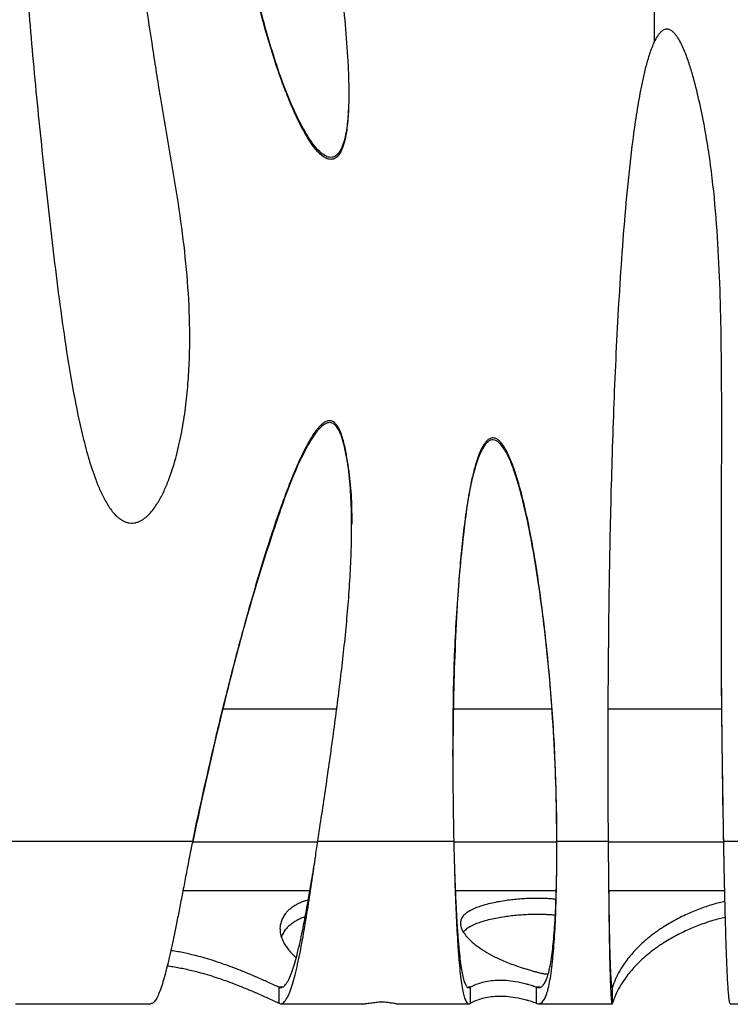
# Model space of a CAD drawing. Header units: millimetres. Extents: x 65 to 2129, y 75 to 1124.
# Tile 4 of 21: x 468 to 689, y 75 to 381. Entities that reach past the tile are written whole.
import ezdxf

# ---------------------------------------------------------------- set-up
doc = ezdxf.new("R2010")
doc.units = ezdxf.units.MM

msp = doc.modelspace()

# ---------------------------------------------------------------- linework, layer by layer
at = {"color": 7, "linetype": 'Continuous', "lineweight": 25}
for p, q in [((665.303, 513.073), (665.303, 373.792)), ((531.147, 166.537), (566.639, 166.537)), ((602.738, 166.537), (633.51, 166.537)), ((650.897, 166.537), (686.348, 166.537)), ((521.615, 125.289), (461.834, 125.289)), ((560.57, 125.018), (521.688, 125.018)), ((602.928, 125.289), (560.61, 125.289)), ((635.019, 125.018), (602.935, 125.018)), ((650.962, 125.289), (635.025, 125.289)), ((686.904, 125.018), (650.964, 125.018)), ((722.251, 125.289), (686.909, 125.289)), ((634.997, 118.845), (635.003, 119.842)), ((518.698, 110.065), (558.199, 110.065)), ((603.403, 110.065), (634.834, 110.065)), ((651.12, 110.065), (687.224, 110.065)), ((548.499, 79.943), (548.499, 74.958)), ((549.541, 79.943), (548.499, 79.943)), ((608.126, 79.943), (607.361, 79.943)), ((608.126, 74.958), (608.126, 79.943)), ((628.612, 79.943), (628.612, 74.958)), ((629.758, 79.943), (628.612, 79.943)), ((652.261, 74.958), (652.261, 79.943)), ((466.575, 74.818), (508.661, 74.818)), ((549.058, 74.818), (575.276, 74.818)), ((585.057, 74.818), (607.684, 74.818)), ((629.26, 74.818), (652.273, 74.818)), ((688.968, 74.818), (720.879, 74.818))]:
    msp.add_line(p, q, dxfattribs=at)
for points, knots in [([(570.187, 353.83), (570.101, 352.019), (569.927, 348.395), (569.17, 343.975), (568.107, 340.812), (567.153, 339.179), (566.109, 338.254), (565.158, 337.886), (564.068, 337.914), (562.639, 338.47), (560.679, 340.092), (558.541, 342.756), (555.677, 347.544), (552.455, 354.031), (549.201, 362.316), (546.451, 370.786), (542.824, 383.348), (538.58, 400.066), (534.35, 421.065), (530.977, 442.222), (528.348, 463.477), (526.341, 484.765), (525.126, 501.504), (524.57, 511.136), (524.423, 513.681)], [0, 0, 0, 0, 0.0269388, 0.0539034, 0.0662532, 0.0764243, 0.0815393, 0.0867039, 0.0911552, 0.0974294, 0.109085, 0.1284722, 0.1479536, 0.1918769, 0.2359231, 0.2800926, 0.3241845, 0.4302531, 0.5364398, 0.6427767, 0.7492133, 0.8556301, 0.9618524, 1, 1, 1, 1]), ([(552.17, 513.073), (553.597, 498.029), (555.424, 483.017), (558.448, 460.507), (559.503, 453.005), (561.64, 437.995), (562.722, 430.488), (564.834, 415.456), (565.865, 407.93), (567.279, 396.625), (567.728, 392.855), (568.556, 385.308), (568.936, 381.531), (569.588, 373.968), (569.861, 370.182), (570.135, 364.491), (570.204, 362.592), (570.278, 358.79), (570.283, 356.886), (570.199, 353.07), (570.111, 351.158), (569.857, 348.31), (569.753, 347.363), (569.484, 345.477), (569.321, 344.538), (568.899, 342.672), (568.64, 341.741), (568.119, 340.398), (567.921, 339.956), (567.457, 339.118), (567.192, 338.72), (566.702, 338.182), (566.526, 338.017), (566.142, 337.727), (565.931, 337.601), (565.491, 337.413), (565.258, 337.349), (564.776, 337.289), (564.536, 337.294), (564.056, 337.361), (563.822, 337.422), (563.371, 337.585), (563.151, 337.687), (562.514, 338.033), (562.126, 338.313), (561.39, 338.925), (561.042, 339.26), (560.383, 339.953), (560.071, 340.313), (559.174, 341.42), (558.624, 342.192), (557.581, 343.778), (557.088, 344.591), (556.143, 346.248), (555.693, 347.086), (554.396, 349.617), (553.598, 351.33), (552.088, 354.788), (551.376, 356.534), (549.336, 361.805), (548.1, 365.367), (545.79, 372.549), (544.717, 376.174), (542.698, 383.458), (541.755, 387.11), (539.974, 394.427), (539.137, 398.092), (536.761, 409.105), (535.354, 416.471), (532.82, 431.235), (531.692, 438.634), (529.672, 453.459), (528.779, 460.886), (527.201, 475.762), (526.516, 483.211), (525.332, 498.129), (524.834, 505.602), (524.423, 513.073)], [0, 0, 0, 0, 0.125, 0.125, 0.1875, 0.1875, 0.25, 0.25, 0.3125, 0.3125, 0.34375, 0.34375, 0.375, 0.375, 0.40625, 0.40625, 0.421875, 0.421875, 0.4375, 0.4375, 0.453125, 0.453125, 0.4609375, 0.4609375, 0.46875, 0.46875, 0.4765625, 0.4765625, 0.4804688, 0.4804688, 0.484375, 0.484375, 0.4863281, 0.4863281, 0.4882813, 0.4882813, 0.4902344, 0.4902344, 0.4921875, 0.4921875, 0.4941406, 0.4941406, 0.4960938, 0.4960938, 0.5, 0.5, 0.5039063, 0.5039063, 0.5078125, 0.5078125, 0.515625, 0.515625, 0.5234375, 0.5234375, 0.53125, 0.53125, 0.546875, 0.546875, 0.5625, 0.5625, 0.59375, 0.59375, 0.625, 0.625, 0.65625, 0.65625, 0.6875, 0.6875, 0.75, 0.75, 0.8125, 0.8125, 0.875, 0.875, 0.9375, 0.9375, 1, 1, 1, 1]), ([(500.687, 415.714), (502.079, 410.909), (503.283, 406.064), (505.369, 396.304), (506.25, 391.389), (507.858, 381.526), (508.59, 376.578), (509.715, 369.162), (510.094, 366.691), (510.871, 361.751), (511.268, 359.282), (512.488, 351.88), (513.341, 346.951), (515.043, 337.092), (515.889, 332.159), (517.456, 322.282), (518.176, 317.337), (519.393, 307.427), (519.891, 302.462), (520.586, 292.502), (520.786, 287.509), (520.807, 279.992), (520.768, 277.483), (520.587, 272.48), (520.446, 269.983), (520.049, 265), (519.795, 262.514), (519.155, 257.554), (518.77, 255.08), (517.842, 250.147), (517.303, 247.7), (516.028, 242.86), (515.295, 240.466), (513.979, 236.934), (513.506, 235.772), (512.469, 233.49), (511.906, 232.371), (510.963, 230.737), (510.633, 230.201), (509.935, 229.159), (509.568, 228.652), (508.786, 227.674), (508.37, 227.202), (507.472, 226.313), (506.996, 225.902), (506.226, 225.357), (505.958, 225.187), (505.405, 224.881), (505.121, 224.745), (504.537, 224.516), (504.237, 224.423), (503.617, 224.285), (503.303, 224.243), (502.676, 224.215), (502.361, 224.229), (501.73, 224.314), (501.423, 224.385), (500.823, 224.574), (500.529, 224.693), (499.96, 224.972), (499.688, 225.129), (499.164, 225.473), (498.912, 225.659), (498.425, 226.056), (498.189, 226.267), (497.509, 226.925), (497.094, 227.393), (496.315, 228.367), (495.951, 228.875), (495.261, 229.919), (494.934, 230.457), (494.007, 232.09), (493.457, 233.203), (492.441, 235.459), (491.976, 236.602), (490.667, 240.063), (489.911, 242.411), (488.532, 247.157), (487.91, 249.555), (486.756, 254.379), (486.227, 256.798), (484.739, 264.069), (483.876, 268.935), (482.291, 278.688), (481.571, 283.575), (480.217, 293.363), (479.584, 298.263), (478.371, 308.072), (477.792, 312.981), (476.67, 322.805), (476.128, 327.719), (475.07, 337.554), (474.555, 342.473), (473.554, 352.311), (473.067, 357.23), (472.134, 367.07), (471.687, 371.99), (470.858, 381.833), (470.475, 386.756), (469.82, 396.607), (469.548, 401.536), (469.295, 408.938), (469.236, 411.407), (469.194, 416.349), (469.209, 418.823), (469.35, 423.777), (469.474, 426.248), (469.891, 431.164), (470.181, 433.609), (470.838, 437.247), (471.095, 438.453), (471.564, 440.252), (471.735, 440.849), (472.113, 442.039), (472.321, 442.633), (472.779, 443.797), (473.03, 444.368), (473.588, 445.482), (473.895, 446.025), (474.417, 446.808), (474.603, 447.065), (474.994, 447.559), (475.2, 447.796), (475.856, 448.473), (476.35, 448.882), (477.156, 449.359), (477.437, 449.497), (478.025, 449.724), (478.334, 449.812), (478.951, 449.927), (479.262, 449.955), (479.891, 449.957), (480.211, 449.93), (480.833, 449.826), (481.137, 449.75), (481.736, 449.559), (482.031, 449.443), (482.893, 449.048), (483.431, 448.727), (484.456, 448.009), (484.946, 447.609), (485.876, 446.765), (486.315, 446.321), (487.578, 444.943), (488.346, 443.962), (489.428, 442.432), (489.777, 441.911), (490.45, 440.858), (490.775, 440.327), (491.718, 438.719), (492.307, 437.63), (493.983, 434.323), (494.983, 432.067), (496.831, 427.489), (497.678, 425.166), (498.864, 421.646), (499.246, 420.466), (499.8, 418.688), (499.981, 418.095), (500.249, 417.203), (500.382, 416.757), (500.513, 416.31), (500.6, 416.012), (500.643, 415.864), (500.687, 415.714)], [0, 0, 0, 0, 0.03125, 0.03125, 0.0625, 0.0625, 0.09375, 0.09375, 0.109375, 0.109375, 0.125, 0.125, 0.15625, 0.15625, 0.1875, 0.1875, 0.21875, 0.21875, 0.25, 0.25, 0.28125, 0.28125, 0.296875, 0.296875, 0.3125, 0.3125, 0.328125, 0.328125, 0.34375, 0.34375, 0.359375, 0.359375, 0.375, 0.375, 0.3828125, 0.3828125, 0.390625, 0.390625, 0.3945312, 0.3945312, 0.3984375, 0.3984375, 0.4023437, 0.4023437, 0.40625, 0.40625, 0.4082031, 0.4082031, 0.4101562, 0.4101562, 0.4121094, 0.4121094, 0.4140625, 0.4140625, 0.4160156, 0.4160156, 0.4179687, 0.4179687, 0.4199219, 0.4199219, 0.421875, 0.421875, 0.4238281, 0.4238281, 0.4257812, 0.4257812, 0.4296875, 0.4296875, 0.4335937, 0.4335937, 0.4375, 0.4375, 0.4453125, 0.4453125, 0.453125, 0.453125, 0.46875, 0.46875, 0.484375, 0.484375, 0.5, 0.5, 0.53125, 0.53125, 0.5625, 0.5625, 0.59375, 0.59375, 0.625, 0.625, 0.65625, 0.65625, 0.6875, 0.6875, 0.71875, 0.71875, 0.75, 0.75, 0.78125, 0.78125, 0.8125, 0.8125, 0.828125, 0.828125, 0.84375, 0.84375, 0.859375, 0.859375, 0.875, 0.875, 0.8828125, 0.8828125, 0.8867187, 0.8867187, 0.890625, 0.890625, 0.8945312, 0.8945312, 0.8984375, 0.8984375, 0.9003906, 0.9003906, 0.9023437, 0.9023437, 0.90625, 0.90625, 0.9082031, 0.9082031, 0.9101562, 0.9101562, 0.9121094, 0.9121094, 0.9140625, 0.9140625, 0.9160156, 0.9160156, 0.9179687, 0.9179687, 0.921875, 0.921875, 0.9257812, 0.9257812, 0.9296875, 0.9296875, 0.9375, 0.9375, 0.9414062, 0.9414062, 0.9453125, 0.9453125, 0.953125, 0.953125, 0.96875, 0.96875, 0.984375, 0.984375, 0.9921875, 0.9921875, 0.9960937, 0.9960937, 0.9980469, 0.9990234, 0.9990234, 1, 1, 1, 1]), ([(686.909, 125.289), (686.696, 136.132), (686.53, 146.985), (686.297, 168.707), (686.229, 179.578), (686.174, 201.335), (686.189, 212.223), (686.248, 234.016), (686.294, 244.921), (686.29, 261.291), (686.275, 266.75), (686.189, 277.669), (686.117, 283.127), (685.871, 294.038), (685.697, 299.49), (685.183, 310.386), (684.842, 315.83), (683.909, 326.703), (683.316, 332.132), (682.16, 340.261), (681.73, 342.969), (680.772, 348.357), (680.244, 351.04), (679.08, 356.381), (678.449, 359.04), (677.385, 363.003), (677.01, 364.319), (676.2, 366.937), (675.765, 368.242), (675.044, 370.167), (674.792, 370.804), (674.255, 372.065), (673.971, 372.689), (673.351, 373.916), (673.018, 374.518), (672.459, 375.379), (672.263, 375.66), (671.841, 376.201), (671.614, 376.464), (671.122, 376.946), (670.859, 377.165), (670.421, 377.437), (670.266, 377.518), (669.943, 377.649), (669.776, 377.698), (669.432, 377.758), (669.256, 377.766), (668.912, 377.74), (668.739, 377.704), (668.241, 377.542), (667.936, 377.36), (667.392, 376.933), (667.146, 376.684), (666.696, 376.156), (666.494, 375.878), (665.926, 375.02), (665.601, 374.414), (665.303, 373.792)], [0, 0, 0, 0, 0.125, 0.125, 0.25, 0.25, 0.375, 0.375, 0.5, 0.5, 0.5625, 0.5625, 0.625, 0.625, 0.6875, 0.6875, 0.75, 0.75, 0.8125, 0.8125, 0.84375, 0.84375, 0.875, 0.875, 0.90625, 0.90625, 0.921875, 0.921875, 0.9375, 0.9375, 0.9453125, 0.9453125, 0.953125, 0.953125, 0.9609375, 0.9609375, 0.9648437, 0.9648437, 0.96875, 0.96875, 0.9726562, 0.9726562, 0.9746094, 0.9746094, 0.9765625, 0.9765625, 0.9785156, 0.9785156, 0.9804687, 0.9804687, 0.984375, 0.984375, 0.9882812, 0.9882812, 0.9921875, 0.9921875, 1, 1, 1, 1]), ([(665.303, 373.792), (665.019, 373.198), (664.763, 372.592), (664.288, 371.373), (664.069, 370.759), (663.45, 368.903), (663.088, 367.652), (662.421, 365.133), (662.117, 363.865), (661.55, 361.317), (661.286, 360.036), (660.541, 356.187), (660.105, 353.615), (659.307, 348.462), (658.946, 345.881), (657.942, 338.129), (657.376, 332.95), (656.368, 322.576), (655.927, 317.382), (655.132, 306.984), (654.778, 301.778), (654.137, 291.37), (653.85, 286.167), (653.067, 270.561), (652.65, 260.162), (651.963, 239.373), (651.694, 228.983), (651.273, 208.214), (651.12, 197.835), (650.813, 166.715), (650.804, 145.988), (650.962, 125.289)], [0, 0, 0, 0, 0.0078125, 0.0078125, 0.015625, 0.015625, 0.03125, 0.03125, 0.046875, 0.046875, 0.0625, 0.0625, 0.09375, 0.09375, 0.125, 0.125, 0.1875, 0.1875, 0.25, 0.25, 0.3125, 0.3125, 0.375, 0.375, 0.5, 0.5, 0.625, 0.625, 0.75, 0.75, 1, 1, 1, 1]), ([(560.61, 125.289), (561.468, 130.868), (562.311, 136.452), (563.954, 147.631), (564.754, 153.226), (566.283, 164.431), (567.013, 170.04), (568.363, 181.277), (568.983, 186.906), (569.781, 195.369), (570.024, 198.193), (570.454, 203.85), (570.64, 206.685), (570.936, 212.355), (571.047, 215.189), (571.17, 220.853), (571.183, 223.683), (571.079, 229.338), (570.963, 232.164), (570.557, 237.807), (570.268, 240.626), (569.649, 244.846), (569.411, 246.251), (568.963, 248.356), (568.799, 249.059), (568.426, 250.449), (568.219, 251.137), (567.734, 252.487), (567.459, 253.15), (566.937, 254.107), (566.745, 254.416), (566.31, 254.995), (566.063, 255.268), (565.64, 255.608), (565.488, 255.711), (565.166, 255.881), (564.998, 255.948), (564.645, 256.039), (564.462, 256.062), (564.1, 256.063), (563.917, 256.04), (563.563, 255.959), (563.391, 255.901), (563.058, 255.759), (562.895, 255.675), (562.428, 255.397), (562.141, 255.179), (561.594, 254.706), (561.336, 254.45), (560.846, 253.922), (560.614, 253.65), (559.944, 252.812), (559.53, 252.229), (558.743, 251.033), (558.369, 250.42), (557.649, 249.177), (557.305, 248.549), (556.305, 246.652), (555.682, 245.369), (554.488, 242.782), (553.918, 241.477), (552.262, 237.541), (551.229, 234.886), (549.249, 229.543), (548.302, 226.853), (545.552, 218.752), (543.841, 213.321), (540.567, 202.425), (539.006, 196.96), (535.994, 186.004), (534.545, 180.513), (531.737, 169.513), (530.379, 164.003), (526.425, 147.449), (523.948, 136.377), (521.615, 125.289)], [0, 0, 0, 0, 0.0625, 0.0625, 0.125, 0.125, 0.1875, 0.1875, 0.25, 0.25, 0.28125, 0.28125, 0.3125, 0.3125, 0.34375, 0.34375, 0.375, 0.375, 0.40625, 0.40625, 0.4375, 0.4375, 0.453125, 0.453125, 0.4609375, 0.4609375, 0.46875, 0.46875, 0.4765625, 0.4765625, 0.4804688, 0.4804688, 0.484375, 0.484375, 0.4863281, 0.4863281, 0.4882813, 0.4882813, 0.4902344, 0.4902344, 0.4921875, 0.4921875, 0.4941406, 0.4941406, 0.4960938, 0.4960938, 0.5, 0.5, 0.5039063, 0.5039063, 0.5078125, 0.5078125, 0.515625, 0.515625, 0.5234375, 0.5234375, 0.53125, 0.53125, 0.546875, 0.546875, 0.5625, 0.5625, 0.59375, 0.59375, 0.625, 0.625, 0.6875, 0.6875, 0.75, 0.75, 0.8125, 0.8125, 0.875, 0.875, 1, 1, 1, 1]), ([(571.311, 223.871), (571.286, 226.554), (571.235, 232.02), (570.47, 240.237), (569.308, 246.575), (568.141, 250.944), (567.277, 253.015), (566.33, 254.431), (565.501, 255.144), (564.701, 255.46), (563.844, 255.466), (562.728, 255.055), (561.245, 253.86), (559.639, 251.896), (557.03, 247.643), (553.864, 241.305), (550.54, 232.775), (546.102, 219.883), (540.592, 202.627), (534.594, 180.863), (529.201, 158.966), (524.938, 140.223), (522.493, 128.788), (521.615, 124.681)], [0, 0, 0, 0, 0.0465291, 0.094778, 0.1428944, 0.1580216, 0.1730803, 0.1815554, 0.1873088, 0.1917299, 0.1961633, 0.2018357, 0.2119476, 0.2287232, 0.2455827, 0.2983202, 0.3512372, 0.404163, 0.5347446, 0.6654066, 0.7961263, 0.9267868, 1, 1, 1, 1]), ([(635.025, 124.681), (634.942, 131.805), (634.775, 146.06), (633.591, 167.458), (631.625, 188.818), (629.223, 206.54), (626.805, 220.632), (624.91, 229.361), (623.086, 236.273), (621.434, 241.373), (619.808, 245.319), (618.18, 247.997), (617.103, 249.259), (616.036, 249.942), (615.198, 250.16), (614.329, 250.016), (613.37, 249.441), (612.265, 248.141), (611.203, 246.168), (609.701, 242.124), (608.125, 236.232), (606.843, 228.48), (605.296, 215.62), (603.673, 197.646), (602.677, 174.649), (602.612, 159.363), (602.579, 151.771)], [0, 0, 0, 0, 0.0932884, 0.1866517, 0.2799903, 0.373245, 0.419762, 0.4662668, 0.4895394, 0.5128007, 0.5360793, 0.5448011, 0.5535709, 0.5573336, 0.5611334, 0.564536, 0.5685005, 0.5754201, 0.5864423, 0.5975194, 0.6315137, 0.6656388, 0.6997696, 0.8002274, 0.9007743, 1, 1, 1, 1]), ([(635.025, 125.289), (635.012, 130.663), (634.921, 136.034), (634.597, 146.77), (634.364, 152.136), (633.759, 162.862), (633.388, 168.222), (632.501, 178.937), (631.986, 184.292), (630.794, 194.995), (630.117, 200.342), (628.946, 208.356), (628.53, 211.027), (627.633, 216.358), (627.154, 219.017), (626.114, 224.321), (625.554, 226.966), (624.315, 232.232), (623.639, 234.855), (622.474, 238.74), (622.06, 240.028), (621.151, 242.58), (620.659, 243.843), (619.817, 245.689), (619.518, 246.297), (618.863, 247.486), (618.51, 248.066), (617.907, 248.887), (617.695, 249.151), (617.238, 249.648), (616.992, 249.882), (616.584, 250.191), (616.443, 250.286), (616.147, 250.454), (615.99, 250.527), (615.67, 250.639), (615.506, 250.679), (615.169, 250.719), (614.995, 250.718), (614.66, 250.674), (614.494, 250.63), (614.174, 250.508), (614.023, 250.431), (613.735, 250.253), (613.597, 250.15), (613.337, 249.931), (613.215, 249.814), (612.866, 249.447), (612.655, 249.181), (612.265, 248.625), (612.088, 248.338), (611.591, 247.462), (611.305, 246.857), (610.782, 245.623), (610.545, 244.994), (609.886, 243.084), (609.518, 241.798), (608.852, 239.211), (608.557, 237.911), (607.745, 233.996), (607.3, 231.368), (606.512, 226.094), (606.171, 223.446), (605.563, 218.141), (605.295, 215.487), (604.814, 210.18), (604.601, 207.526), (604.025, 199.564), (603.725, 194.255), (603.245, 183.639), (603.066, 178.331), (602.803, 167.717), (602.72, 162.411), (602.639, 151.801), (602.641, 146.497), (602.724, 135.891), (602.806, 130.588), (602.928, 125.289)], [0, 0, 0, 0, 0.0625, 0.0625, 0.125, 0.125, 0.1875, 0.1875, 0.25, 0.25, 0.3125, 0.3125, 0.34375, 0.34375, 0.375, 0.375, 0.40625, 0.40625, 0.4375, 0.4375, 0.453125, 0.453125, 0.46875, 0.46875, 0.4765625, 0.4765625, 0.484375, 0.484375, 0.4882813, 0.4882813, 0.4921875, 0.4921875, 0.4941406, 0.4941406, 0.4960938, 0.4960938, 0.4980469, 0.4980469, 0.5, 0.5, 0.5019531, 0.5019531, 0.5039063, 0.5039063, 0.5058594, 0.5058594, 0.5078125, 0.5078125, 0.5117188, 0.5117188, 0.515625, 0.515625, 0.5234375, 0.5234375, 0.53125, 0.53125, 0.546875, 0.546875, 0.5625, 0.5625, 0.59375, 0.59375, 0.625, 0.625, 0.65625, 0.65625, 0.6875, 0.6875, 0.75, 0.75, 0.8125, 0.8125, 0.875, 0.875, 0.9375, 0.9375, 1, 1, 1, 1]), ([(686.909, 124.681), (686.713, 136.59), (686.319, 160.414), (686.171, 184.439), (686.19, 196.55), (686.191, 196.691)], [0, 0, 0, 0, 0.4969238, 0.9941435, 1, 1, 1, 1]), ([(521.615, 125.289), (521.483, 124.613), (521.172, 123.01), (520.683, 120.464), (520.155, 117.709), (519.478, 114.155), (518.664, 109.875), (517.72, 104.966), (516.816, 100.365), (515.952, 96.111), (515.127, 92.235), (514.342, 88.761), (513.583, 85.632), (512.833, 82.812), (512.073, 80.297), (511.304, 78.164), (510.526, 76.47), (509.74, 75.343), (509.116, 74.799), (508.758, 74.877), (508.661, 74.898)], [0, 0, 0, 0, 0.0269017, 0.0637624, 0.1007081, 0.1357985, 0.2046486, 0.2717645, 0.3371466, 0.4007955, 0.4627117, 0.5228958, 0.5810459, 0.641277, 0.7035897, 0.7679848, 0.8344625, 0.9030232, 0.9736674, 1, 1, 1, 1]), ([(548.499, 74.958), (549.139, 74.639), (549.761, 74.876), (550.969, 76.292), (551.555, 77.47), (552.691, 80.554), (553.241, 82.46), (554.305, 86.774), (554.82, 89.182), (555.812, 94.286), (556.291, 96.983), (557.212, 102.477), (557.654, 105.276), (558.503, 110.823), (558.91, 113.573), (559.396, 116.91), (559.492, 117.572), (559.635, 118.557), (559.682, 118.884), (559.752, 119.373), (559.775, 119.535), (559.802, 119.717), (559.805, 119.738), (559.809, 119.768), (559.81, 119.778), (559.813, 119.798), (559.814, 119.805), (559.824, 119.871), (559.831, 119.923), (559.854, 120.08), (559.869, 120.184), (560.125, 121.96), (560.367, 123.63), (560.61, 125.289)], [0, 0, 0, 0, 0.125, 0.125, 0.25, 0.25, 0.375, 0.375, 0.5, 0.5, 0.625, 0.625, 0.75, 0.75, 0.875, 0.875, 0.90625, 0.90625, 0.921875, 0.921875, 0.9296875, 0.9296875, 0.9306641, 0.9306641, 0.9311523, 0.9311523, 0.9316406, 0.9316406, 0.9335938, 0.9335938, 0.9375, 0.9375, 1, 1, 1, 1]), ([(602.928, 125.289), (602.984, 122.987), (603.026, 121.258), (603.056, 120.054), (603.058, 119.985), (603.061, 119.886), (603.061, 119.853), (603.062, 119.813), (603.063, 119.797), (603.064, 119.77), (603.064, 119.756), (603.065, 119.716), (603.066, 119.689), (603.072, 119.446), (603.078, 119.23), (603.095, 118.584), (603.106, 118.154), (603.142, 116.866), (603.166, 116.011), (603.294, 111.759), (603.411, 108.434), (603.675, 102.096), (603.822, 99.084), (604.065, 94.893), (604.15, 93.551), (604.283, 91.628), (604.328, 91.003), (604.397, 90.088), (604.42, 89.787), (604.456, 89.342), (604.468, 89.194), (604.485, 88.975), (604.491, 88.902), (604.5, 88.793), (604.503, 88.756), (604.508, 88.702), (604.509, 88.684), (604.512, 88.648), (604.514, 88.633), (604.737, 85.942), (604.979, 83.664), (605.502, 79.912), (605.783, 78.438), (606.385, 76.25), (606.705, 75.535), (607.386, 74.775), (607.746, 74.728), (608.126, 74.958)], [0, 0, 0, 0, 0.0625, 0.0625, 0.0664062, 0.0664062, 0.0683594, 0.0683594, 0.0688477, 0.0688477, 0.0693359, 0.0693359, 0.0703125, 0.0703125, 0.078125, 0.078125, 0.09375, 0.09375, 0.125, 0.125, 0.25, 0.25, 0.375, 0.375, 0.4375, 0.4375, 0.46875, 0.46875, 0.484375, 0.484375, 0.4921875, 0.4921875, 0.4960938, 0.4960938, 0.4980469, 0.4980469, 0.4990234, 0.4990234, 0.5, 0.5, 0.625, 0.625, 0.75, 0.75, 0.875, 0.875, 1, 1, 1, 1]), ([(628.612, 74.958), (629.273, 74.684), (629.868, 74.821), (630.926, 75.792), (631.39, 76.627), (631.838, 77.878), (631.886, 78.021), (631.982, 78.316), (632.028, 78.464), (632.168, 78.945), (632.26, 79.286), (632.529, 80.378), (632.699, 81.194), (633.022, 83.006), (633.175, 84.003), (633.356, 85.361), (633.391, 85.639), (633.444, 86.063), (633.461, 86.206), (633.487, 86.423), (633.495, 86.495), (633.512, 86.641), (633.52, 86.706), (633.589, 87.307), (633.649, 87.858), (633.937, 90.699), (634.137, 93.245), (634.477, 98.807), (634.616, 101.823), (634.833, 108.209), (634.911, 111.577), (634.971, 115.909), (634.981, 116.781), (634.993, 118.096), (634.996, 118.536), (635.001, 119.196), (635.002, 119.417), (635.004, 119.693), (635.004, 119.748), (635.005, 119.831), (635.005, 119.843), (635.005, 119.878), (635.005, 119.896), (635.006, 119.985), (635.006, 120.058), (635.012, 121.334), (635.019, 123.059), (635.025, 125.289)], [0, 0, 0, 0, 0.125, 0.125, 0.25, 0.25, 0.265625, 0.265625, 0.28125, 0.28125, 0.3125, 0.3125, 0.375, 0.375, 0.4375, 0.4375, 0.453125, 0.453125, 0.4609375, 0.4609375, 0.4648438, 0.4648438, 0.46875, 0.46875, 0.5, 0.5, 0.625, 0.625, 0.75, 0.75, 0.875, 0.875, 0.90625, 0.90625, 0.921875, 0.921875, 0.9296875, 0.9296875, 0.9316406, 0.9316406, 0.9326172, 0.9326172, 0.9335938, 0.9335938, 0.9375, 0.9375, 1, 1, 1, 1]), ([(650.962, 125.289), (650.972, 124.178), (650.992, 121.903), (651.024, 118.37), (651.064, 114.163), (651.112, 109.445), (651.169, 104.456), (651.229, 99.865), (651.285, 96.135), (651.335, 93.162), (651.379, 90.828), (651.437, 88.087), (651.516, 84.936), (651.626, 81.537), (651.744, 78.811), (651.865, 76.785), (651.986, 75.484), (652.091, 74.815), (652.157, 74.895), (652.177, 74.92)], [0, 0, 0, 0, 0.04397, 0.0900472, 0.1389861, 0.210039, 0.2782967, 0.3437588, 0.406425, 0.4466588, 0.4856489, 0.5233953, 0.5917544, 0.6676432, 0.7510587, 0.8185863, 0.8903501, 0.9663492, 1, 1, 1, 1]), ([(688.968, 74.898), (688.945, 74.877), (688.86, 74.798), (688.717, 75.359), (688.542, 76.543), (688.375, 78.36), (688.215, 80.7), (688.061, 83.521), (687.916, 86.755), (687.777, 90.342), (687.646, 94.218), (687.521, 98.319), (687.405, 102.585), (687.295, 106.957), (687.192, 111.38), (687.107, 115.326), (687.036, 118.846), (686.974, 122.005), (686.931, 124.176), (686.909, 125.289)], [0, 0, 0, 0, 0.0266084, 0.0986812, 0.1696273, 0.2394468, 0.3081396, 0.3757058, 0.4421452, 0.507458, 0.5716441, 0.6347035, 0.6966362, 0.7574423, 0.8171218, 0.8756747, 0.9140925, 0.9559565, 1, 1, 1, 1]), ([(687.015, 119.932), (687.002, 120.526), (686.967, 122.113), (686.931, 123.692), (686.909, 124.681)], [0, 0, 0, 0, 0.37361822, 1, 1, 1, 1]), ([(548.499, 79.943), (548.815, 79.871), (549.438, 79.729), (550.358, 80.39), (551.25, 81.629), (552.116, 83.438), (552.954, 85.729), (553.766, 88.432), (554.551, 91.47), (555.309, 94.771), (556.04, 98.267), (556.745, 101.892), (557.422, 105.587), (558.072, 109.299), (558.696, 112.981), (559.275, 116.483), (559.643, 118.754), (559.815, 119.813)], [0, 0, 0, 0, 0.0809384, 0.159886, 0.2368426, 0.3118081, 0.3847824, 0.4557652, 0.5247566, 0.5917562, 0.6567642, 0.7197803, 0.7808044, 0.8398365, 0.8968766, 0.9519245, 1, 1, 1, 1]), ([(603.062, 119.834), (603.085, 119.056), (603.135, 117.364), (603.221, 114.775), (603.32, 112.086), (603.427, 109.45), (603.567, 106.313), (603.748, 102.747), (603.954, 99.299), (604.149, 96.472), (604.326, 94.192), (604.557, 91.555), (604.853, 88.733), (605.23, 85.959), (605.636, 83.718), (606.072, 82.001), (606.538, 80.785), (607.034, 80.056), (607.556, 79.742), (607.938, 79.876), (608.126, 79.943)], [0, 0, 0, 0, 0.0352849, 0.0766723, 0.1178053, 0.1586844, 0.19931, 0.2664353, 0.3328604, 0.376768, 0.4203657, 0.4636543, 0.5374375, 0.6092841, 0.6791989, 0.7471872, 0.8132548, 0.877408, 0.9396539, 1, 1, 1, 1]), ([(628.612, 79.943), (628.931, 79.873), (629.561, 79.734), (630.401, 80.171), (631.148, 81.037), (631.8, 82.34), (632.367, 84.065), (632.876, 86.243), (633.326, 88.859), (633.712, 91.83), (634.04, 95.091), (634.317, 98.646), (634.548, 102.512), (634.734, 106.654), (634.873, 111.029), (634.958, 115.06), (634.985, 117.622), (634.996, 118.648)], [0, 0, 0, 0, 0.0716917, 0.1413789, 0.2090807, 0.274818, 0.3400205, 0.4074226, 0.4766639, 0.5440815, 0.6096325, 0.6761956, 0.7437796, 0.812393, 0.8820438, 0.9527397, 1, 1, 1, 1]), ([(651.03, 117.995), (651.039, 117.094), (651.066, 114.591), (651.112, 110.598), (651.169, 106.163), (651.229, 102.082), (651.285, 98.767), (651.335, 96.123), (651.379, 94.049), (651.437, 91.613), (651.516, 88.811), (651.626, 85.79), (651.744, 83.368), (651.865, 81.567), (651.986, 80.41), (652.091, 79.815), (652.157, 79.886), (652.177, 79.908)], [0, 0, 0, 0, 0.04441353, 0.12326864, 0.19902174, 0.27167249, 0.34122057, 0.38587289, 0.42914508, 0.47103712, 0.54690455, 0.63112934, 0.72370833, 0.79865455, 0.87830271, 0.96265185, 1, 1, 1, 1]), ([(634.743, 107.237), (634.414, 107.278), (633.749, 107.362), (632.468, 107.462), (631.047, 107.535), (629.302, 107.575), (627.156, 107.555), (624.903, 107.455), (622.758, 107.295), (620.689, 107.082), (618.531, 106.795), (616.362, 106.429), (614.085, 105.948), (611.905, 105.363), (609.914, 104.673), (608.2, 103.893), (606.819, 103.026), (605.808, 102.077), (605.187, 101.071), (604.94, 100.014), (605.053, 98.805), (605.612, 97.443), (606.678, 95.926), (608.176, 94.363), (610.099, 92.763), (612.463, 91.151), (615.314, 89.541), (618.754, 87.952), (622.799, 86.394), (626.236, 85.38), (627.931, 84.879)], [0, 0, 0, 0, 0.0060761, 0.0122967, 0.0176917, 0.022607, 0.029935, 0.0383015, 0.0477019, 0.0588558, 0.0718256, 0.0894086, 0.1093766, 0.1360609, 0.1656715, 0.1979559, 0.2352439, 0.2750635, 0.3171765, 0.3613706, 0.4074545, 0.4685614, 0.5320925, 0.5976817, 0.6649146, 0.733295, 0.8009886, 0.8685288, 0.9351426, 1, 1, 1, 1]), ([(557.678, 107.073), (557.383, 106.994), (556.664, 106.801), (555.653, 106.429), (554.526, 105.931), (553.425, 105.315), (552.409, 104.618), (551.5, 103.848), (550.619, 102.915), (549.845, 101.816), (549.251, 100.552), (548.869, 99.061), (548.827, 97.355), (549.249, 95.449), (550.123, 93.526), (551.362, 91.743), (552.643, 90.281), (553.568, 89.46), (553.931, 89.138)], [0, 0, 0, 0, 0.0137681, 0.0335584, 0.0634124, 0.0980821, 0.1371905, 0.1803393, 0.2271176, 0.293167, 0.3637891, 0.4380634, 0.5417055, 0.6482534, 0.7557826, 0.8624868, 0.9461107, 1, 1, 1, 1]), ([(687.305, 106.628), (686.7, 106.489), (685.285, 106.165), (683.359, 105.615), (681.278, 104.953), (679.186, 104.199), (677.08, 103.354), (674.903, 102.388), (672.684, 101.298), (670.452, 100.082), (668.286, 98.775), (666.201, 97.38), (664.211, 95.903), (662.331, 94.35), (660.57, 92.723), (658.938, 91.03), (657.443, 89.276), (655.943, 87.27), (654.517, 85.011), (653.216, 82.498), (652.581, 80.8), (652.261, 79.943)], [0, 0, 0, 0, 0.0163135, 0.0382357, 0.063627, 0.0923942, 0.1244334, 0.1596325, 0.2018609, 0.2476085, 0.2967086, 0.3489903, 0.4042791, 0.4623962, 0.5231582, 0.5863752, 0.6518491, 0.7193717, 0.8105211, 0.9042636, 1, 1, 1, 1]), ([(556.722, 101.815), (556.417, 101.711), (555.597, 101.433), (554.537, 100.946), (553.421, 100.331), (552.41, 99.634), (551.5, 98.863), (550.616, 97.93), (549.863, 96.831), (549.412, 96.003), (549.301, 95.57), (549.298, 95.561)], [0, 0, 0, 0, 0.0508015, 0.1362142, 0.2354045, 0.347294, 0.4707434, 0.6045766, 0.7935446, 0.9955954, 1, 1, 1, 1]), ([(634.524, 102.278), (634.263, 102.311), (633.663, 102.385), (632.466, 102.478), (631.047, 102.55), (629.302, 102.59), (627.156, 102.57), (624.903, 102.47), (622.758, 102.311), (620.689, 102.098), (618.531, 101.811), (616.362, 101.445), (614.085, 100.964), (611.905, 100.379), (609.913, 99.689), (608.204, 98.908), (606.808, 98.046), (606.214, 97.436), (605.91, 97.123)], [0, 0, 0, 0, 0.01755222, 0.04031684, 0.06005984, 0.07804769, 0.10486478, 0.13548229, 0.16988354, 0.21070145, 0.25816507, 0.32251062, 0.39558424, 0.49323641, 0.60159732, 0.71974327, 0.85620022, 1, 1, 1, 1]), ([(687.431, 101.673), (686.783, 101.525), (685.323, 101.191), (683.358, 100.631), (681.279, 99.969), (679.186, 99.214), (677.08, 98.37), (674.903, 97.404), (672.684, 96.314), (670.452, 95.098), (668.286, 93.79), (666.201, 92.396), (664.211, 90.919), (662.331, 89.365), (660.57, 87.739), (658.938, 86.046), (657.443, 84.291), (655.943, 82.286), (654.517, 80.026), (653.216, 77.513), (652.581, 75.816), (652.261, 74.958)], [0, 0, 0, 0, 0.0174642, 0.0393608, 0.0647223, 0.093456, 0.1254576, 0.1606155, 0.2027945, 0.2484887, 0.2975313, 0.3497518, 0.4049759, 0.4630251, 0.523716, 0.586859, 0.6522563, 0.7196999, 0.8107427, 0.9043755, 1, 1, 1, 1]), ([(548.499, 79.943), (547.375, 80.465), (545.152, 81.498), (541.731, 83.021), (538.281, 84.485), (535.025, 85.781), (531.987, 86.905), (529.211, 87.858), (526.431, 88.731), (523.876, 89.455), (521.576, 90.037), (519.601, 90.492), (517.615, 90.887), (516.123, 91.164), (515.134, 91.302), (514.915, 91.332)], [0, 0, 0, 0, 0.1356927, 0.2681331, 0.3957125, 0.5167878, 0.6062775, 0.6899333, 0.7669772, 0.8366643, 0.8821479, 0.9231679, 0.9595137, 0.9910161, 1, 1, 1, 1]), ([(548.499, 74.958), (547.375, 75.481), (545.152, 76.514), (541.731, 78.036), (538.281, 79.5), (535.025, 80.796), (531.987, 81.921), (529.211, 82.873), (526.431, 83.747), (523.876, 84.47), (521.577, 85.053), (519.597, 85.507), (517.627, 85.903), (515.785, 86.235), (514.396, 86.425), (513.786, 86.508)], [0, 0, 0, 0, 0.1336021, 0.264002, 0.3896157, 0.5088256, 0.5969365, 0.6793034, 0.7551603, 0.8237737, 0.8685565, 0.9089445, 0.9447303, 0.9757474, 1, 1, 1, 1]), ([(627.931, 84.879), (628.237, 84.795), (628.79, 84.643), (629.582, 84.439), (630.229, 84.287), (630.754, 84.181), (631.156, 84.115), (631.46, 84.079), (631.666, 84.065), (631.786, 84.06), (631.922, 84.059), (632.057, 84.064), (632.17, 84.075), (632.289, 84.09), (632.327, 84.104), (632.349, 84.112)], [0, 0, 0, 0, 0.27458703, 0.49643431, 0.66846673, 0.77667552, 0.85385056, 0.89828637, 0.91057184, 0.92057833, 0.93151011, 0.94273349, 0.95659666, 0.97432666, 1, 1, 1, 1]), ([(628.612, 79.943), (628.139, 80.118), (627.635, 80.29), (626.83, 80.543), (626.554, 80.626), (626.127, 80.749), (625.984, 80.79), (625.7, 80.868), (625.559, 80.907), (624.294, 81.242), (623.215, 81.475), (621.144, 81.825), (620.153, 81.943), (618.255, 82.075), (617.35, 82.09), (615.623, 82.03), (614.802, 81.956), (613.244, 81.73), (612.507, 81.579), (611.115, 81.211), (610.461, 80.994), (609.233, 80.507), (608.659, 80.236), (608.126, 79.943)], [0, 0, 0, 0, 0.0625, 0.0625, 0.09375, 0.09375, 0.109375, 0.109375, 0.125, 0.125, 0.25, 0.25, 0.375, 0.375, 0.5, 0.5, 0.625, 0.625, 0.75, 0.75, 0.875, 0.875, 1, 1, 1, 1]), ([(628.612, 74.958), (628.139, 75.134), (627.635, 75.306), (626.83, 75.558), (626.554, 75.641), (626.127, 75.765), (625.984, 75.805), (625.7, 75.884), (625.559, 75.922), (624.294, 76.258), (623.215, 76.491), (621.144, 76.841), (620.153, 76.958), (618.255, 77.09), (617.35, 77.105), (615.623, 77.046), (614.802, 76.972), (613.244, 76.746), (612.507, 76.595), (611.115, 76.227), (610.461, 76.01), (609.233, 75.522), (608.659, 75.251), (608.126, 74.958)], [0, 0, 0, 0, 0.0625, 0.0625, 0.09375, 0.09375, 0.109375, 0.109375, 0.125, 0.125, 0.25, 0.25, 0.375, 0.375, 0.5, 0.5, 0.625, 0.625, 0.75, 0.75, 0.875, 0.875, 1, 1, 1, 1]), ([(585.057, 74.825), (584.819, 74.835), (584.372, 74.853), (583.568, 75.002), (582.751, 75.144), (581.996, 75.246), (581.284, 75.297), (580.72, 75.306), (580.181, 75.297), (579.508, 75.256), (578.383, 75.135), (576.998, 74.941), (575.906, 74.786), (575.366, 74.836), (575.276, 74.844)], [0, 0, 0, 0, 0.1456943, 0.2735114, 0.3490125, 0.409571, 0.4597599, 0.4834148, 0.5075372, 0.5534225, 0.6084865, 0.7554688, 0.9592924, 1, 1, 1, 1])]:
    msp.add_open_spline(points, degree=3, knots=knots, dxfattribs=at)

doc.saveas('drawing.dxf')
